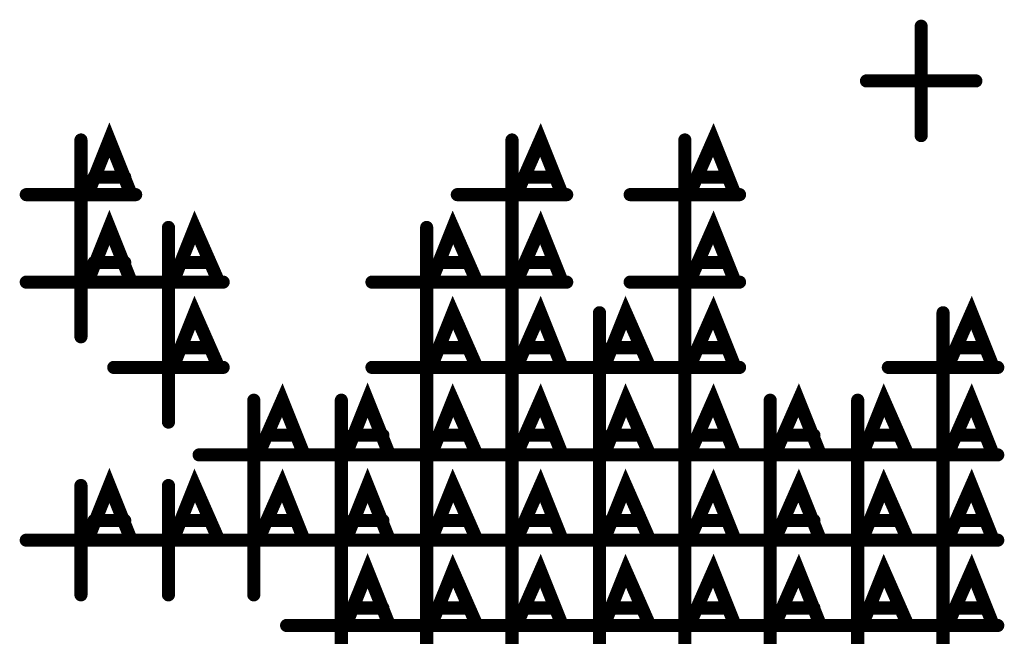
# Model space of a CAD drawing. Extents: x 28 to 61, y 24.9 to 46.
# Tile 28 of 86: x 37.893 to 38.343, y 31.591 to 31.873. Entities that reach past the tile are written whole.
import ezdxf

# ---------------------------------------------------------------- set-up
doc = ezdxf.new("R2010")
doc.units = 0
doc.layers.add('1', color=2, linetype='CONTINUOUS')

msp = doc.modelspace()

# ---------------------------------------------------------------- linework, layer by layer
at = {"layer": '1', "const_width": 0.003}
for points in [[(38.3065, 31.87, 1), (38.3035, 31.87, 1)], [(38.2815, 31.845, 1), (38.2785, 31.845, 1)], [(38.3315, 31.845, 1), (38.3285, 31.845, 1)], [(37.9225, 31.818, 1), (37.9195, 31.818, 1)], [(38.1195, 31.818, 1), (38.1165, 31.818, 1)], [(38.1985, 31.818, 1), (38.1955, 31.818, 1)], [(38.3065, 31.82, 1), (38.3035, 31.82, 1)], [(37.9285, 31.801, 1), (37.9255, 31.801, 1)], [(37.9425, 31.801, 1), (37.9395, 31.801, 1)], [(38.1255, 31.801, 1), (38.1225, 31.801, 1)], [(38.1385, 31.801, 1), (38.1355, 31.801, 1)], [(38.2045, 31.801, 1), (38.2015, 31.801, 1)], [(38.2175, 31.801, 1), (38.2145, 31.801, 1)], [(37.8975, 31.793, 1), (37.8945, 31.793, 1)], [(37.9255, 31.793, 1), (37.9225, 31.793, 1)], [(37.9455, 31.793, 1), (37.9425, 31.793, 1)], [(37.9475, 31.793, 1), (37.9445, 31.793, 1)], [(38.0945, 31.793, 1), (38.0915, 31.793, 1)], [(38.1215, 31.793, 1), (38.1185, 31.793, 1)], [(38.1425, 31.793, 1), (38.1395, 31.793, 1)], [(38.1445, 31.793, 1), (38.1415, 31.793, 1)], [(38.1735, 31.793, 1), (38.1705, 31.793, 1)], [(38.2005, 31.793, 1), (38.1975, 31.793, 1)], [(38.2215, 31.793, 1), (38.2185, 31.793, 1)], [(38.2235, 31.793, 1), (38.2205, 31.793, 1)], [(37.9225, 31.778, 1), (37.9195, 31.778, 1)], [(37.9625, 31.778, 1), (37.9595, 31.778, 1)], [(38.0805, 31.778, 1), (38.0775, 31.778, 1)], [(38.1195, 31.778, 1), (38.1165, 31.778, 1)], [(38.1985, 31.778, 1), (38.1955, 31.778, 1)], [(37.9225, 31.768, 1), (37.9195, 31.768, 1)], [(38.1195, 31.768, 1), (38.1165, 31.768, 1)], [(38.1985, 31.768, 1), (38.1955, 31.768, 1)], [(37.9285, 31.762, 1), (37.9255, 31.762, 1)], [(37.9425, 31.762, 1), (37.9395, 31.762, 1)], [(37.9685, 31.762, 1), (37.9655, 31.762, 1)], [(37.9815, 31.762, 1), (37.9785, 31.762, 1)], [(38.0865, 31.762, 1), (38.0835, 31.762, 1)], [(38.0995, 31.762, 1), (38.0965, 31.762, 1)], [(38.1255, 31.762, 1), (38.1225, 31.762, 1)], [(38.1385, 31.762, 1), (38.1355, 31.762, 1)], [(38.2045, 31.762, 1), (38.2015, 31.762, 1)], [(38.2175, 31.762, 1), (38.2145, 31.762, 1)], [(37.8975, 31.753, 1), (37.8945, 31.753, 1)], [(37.9255, 31.753, 1), (37.9225, 31.753, 1)], [(37.9375, 31.753, 1), (37.9345, 31.753, 1)], [(37.9455, 31.753, 1), (37.9425, 31.753, 1)], [(37.9475, 31.753, 1), (37.9445, 31.753, 1)], [(37.9645, 31.753, 1), (37.9615, 31.753, 1)], [(37.9855, 31.753, 1), (37.9825, 31.753, 1)], [(37.9875, 31.753, 1), (37.9845, 31.753, 1)], [(38.0555, 31.753, 1), (38.0525, 31.753, 1)], [(38.0825, 31.753, 1), (38.0795, 31.753, 1)], [(38.0945, 31.753, 1), (38.0915, 31.753, 1)], [(38.1035, 31.753, 1), (38.1005, 31.753, 1)], [(38.1055, 31.753, 1), (38.1025, 31.753, 1)], [(38.1215, 31.753, 1), (38.1185, 31.753, 1)], [(38.1425, 31.753, 1), (38.1395, 31.753, 1)], [(38.1445, 31.753, 1), (38.1415, 31.753, 1)], [(38.1735, 31.753, 1), (38.1705, 31.753, 1)], [(38.2005, 31.753, 1), (38.1975, 31.753, 1)], [(38.2215, 31.753, 1), (38.2185, 31.753, 1)], [(38.2235, 31.753, 1), (38.2205, 31.753, 1)], [(37.9625, 31.739, 1), (37.9595, 31.739, 1)], [(38.0805, 31.739, 1), (38.0775, 31.739, 1)], [(38.1195, 31.739, 1), (38.1165, 31.739, 1)], [(38.1595, 31.739, 1), (38.1565, 31.739, 1)], [(38.1985, 31.739, 1), (38.1955, 31.739, 1)], [(38.3165, 31.739, 1), (38.3135, 31.739, 1)], [(37.9225, 31.728, 1), (37.9195, 31.728, 1)], [(37.9625, 31.728, 1), (37.9595, 31.728, 1)], [(38.0805, 31.728, 1), (38.0775, 31.728, 1)], [(38.1195, 31.728, 1), (38.1165, 31.728, 1)], [(38.1985, 31.728, 1), (38.1955, 31.728, 1)], [(37.9685, 31.723, 1), (37.9655, 31.723, 1)], [(37.9815, 31.723, 1), (37.9785, 31.723, 1)], [(38.0865, 31.723, 1), (38.0835, 31.723, 1)], [(38.0995, 31.723, 1), (38.0965, 31.723, 1)], [(38.1255, 31.723, 1), (38.1225, 31.723, 1)], [(38.1385, 31.723, 1), (38.1355, 31.723, 1)], [(38.1645, 31.723, 1), (38.1615, 31.723, 1)], [(38.1785, 31.723, 1), (38.1755, 31.723, 1)], [(38.2045, 31.723, 1), (38.2015, 31.723, 1)], [(38.2175, 31.723, 1), (38.2145, 31.723, 1)], [(38.3225, 31.723, 1), (38.3195, 31.723, 1)], [(38.3355, 31.723, 1), (38.3325, 31.723, 1)], [(37.9375, 31.714, 1), (37.9345, 31.714, 1)], [(37.9645, 31.714, 1), (37.9615, 31.714, 1)], [(37.9855, 31.714, 1), (37.9825, 31.714, 1)], [(37.9875, 31.714, 1), (37.9845, 31.714, 1)], [(38.0555, 31.714, 1), (38.0525, 31.714, 1)], [(38.0825, 31.714, 1), (38.0795, 31.714, 1)], [(38.0945, 31.714, 1), (38.0915, 31.714, 1)], [(38.1035, 31.714, 1), (38.1005, 31.714, 1)], [(38.1055, 31.714, 1), (38.1025, 31.714, 1)], [(38.1215, 31.714, 1), (38.1185, 31.714, 1)], [(38.1345, 31.714, 1), (38.1315, 31.714, 1)], [(38.1425, 31.714, 1), (38.1395, 31.714, 1)], [(38.1445, 31.714, 1), (38.1415, 31.714, 1)], [(38.1615, 31.714, 1), (38.1585, 31.714, 1)], [(38.1735, 31.714, 1), (38.1705, 31.714, 1)], [(38.1825, 31.714, 1), (38.1795, 31.714, 1)], [(38.1845, 31.714, 1), (38.1815, 31.714, 1)], [(38.2005, 31.714, 1), (38.1975, 31.714, 1)], [(38.2215, 31.714, 1), (38.2185, 31.714, 1)], [(38.2235, 31.714, 1), (38.2205, 31.714, 1)], [(38.2915, 31.714, 1), (38.2885, 31.714, 1)], [(38.3185, 31.714, 1), (38.3155, 31.714, 1)], [(38.3395, 31.714, 1), (38.3365, 31.714, 1)], [(38.3415, 31.714, 1), (38.3385, 31.714, 1)], [(38.0015, 31.699, 1), (37.9985, 31.699, 1)], [(38.0415, 31.699, 1), (38.0385, 31.699, 1)], [(38.0805, 31.699, 1), (38.0775, 31.699, 1)], [(38.1195, 31.699, 1), (38.1165, 31.699, 1)], [(38.1595, 31.699, 1), (38.1565, 31.699, 1)], [(38.1985, 31.699, 1), (38.1955, 31.699, 1)], [(38.2375, 31.699, 1), (38.2345, 31.699, 1)], [(38.2775, 31.699, 1), (38.2745, 31.699, 1)], [(38.3165, 31.699, 1), (38.3135, 31.699, 1)], [(37.9625, 31.689, 1), (37.9595, 31.689, 1)], [(38.0805, 31.689, 1), (38.0775, 31.689, 1)], [(38.1195, 31.689, 1), (38.1165, 31.689, 1)], [(38.1595, 31.689, 1), (38.1565, 31.689, 1)], [(38.1985, 31.689, 1), (38.1955, 31.689, 1)], [(38.3165, 31.689, 1), (38.3135, 31.689, 1)], [(38.0075, 31.683, 1), (38.0045, 31.683, 1)], [(38.0205, 31.683, 1), (38.0175, 31.683, 1)], [(38.0465, 31.683, 1), (38.0435, 31.683, 1)], [(38.0605, 31.683, 1), (38.0575, 31.683, 1)], [(38.0865, 31.683, 1), (38.0835, 31.683, 1)], [(38.0995, 31.683, 1), (38.0965, 31.683, 1)], [(38.1255, 31.683, 1), (38.1225, 31.683, 1)], [(38.1385, 31.683, 1), (38.1355, 31.683, 1)], [(38.1645, 31.683, 1), (38.1615, 31.683, 1)], [(38.1785, 31.683, 1), (38.1755, 31.683, 1)], [(38.2045, 31.683, 1), (38.2015, 31.683, 1)], [(38.2175, 31.683, 1), (38.2145, 31.683, 1)], [(38.2435, 31.683, 1), (38.2405, 31.683, 1)], [(38.2575, 31.683, 1), (38.2545, 31.683, 1)], [(38.2835, 31.683, 1), (38.2805, 31.683, 1)], [(38.2965, 31.683, 1), (38.2935, 31.683, 1)], [(38.3225, 31.683, 1), (38.3195, 31.683, 1)], [(38.3355, 31.683, 1), (38.3325, 31.683, 1)], [(37.9765, 31.674, 1), (37.9735, 31.674, 1)], [(38.0035, 31.674, 1), (38.0005, 31.674, 1)], [(38.0165, 31.674, 1), (38.0135, 31.674, 1)], [(38.0245, 31.674, 1), (38.0215, 31.674, 1)], [(38.0265, 31.674, 1), (38.0235, 31.674, 1)], [(38.0435, 31.674, 1), (38.0405, 31.674, 1)], [(38.0555, 31.674, 1), (38.0525, 31.674, 1)], [(38.0635, 31.674, 1), (38.0605, 31.674, 1)], [(38.0665, 31.674, 1), (38.0635, 31.674, 1)], [(38.0825, 31.674, 1), (38.0795, 31.674, 1)], [(38.0945, 31.674, 1), (38.0915, 31.674, 1)], [(38.1035, 31.674, 1), (38.1005, 31.674, 1)], [(38.1055, 31.674, 1), (38.1025, 31.674, 1)], [(38.1215, 31.674, 1), (38.1185, 31.674, 1)], [(38.1345, 31.674, 1), (38.1315, 31.674, 1)], [(38.1425, 31.674, 1), (38.1395, 31.674, 1)], [(38.1445, 31.674, 1), (38.1415, 31.674, 1)], [(38.1615, 31.674, 1), (38.1585, 31.674, 1)], [(38.1735, 31.674, 1), (38.1705, 31.674, 1)], [(38.1825, 31.674, 1), (38.1795, 31.674, 1)], [(38.1845, 31.674, 1), (38.1815, 31.674, 1)], [(38.2005, 31.674, 1), (38.1975, 31.674, 1)], [(38.2125, 31.674, 1), (38.2095, 31.674, 1)], [(38.2215, 31.674, 1), (38.2185, 31.674, 1)], [(38.2235, 31.674, 1), (38.2205, 31.674, 1)], [(38.2395, 31.674, 1), (38.2365, 31.674, 1)], [(38.2525, 31.674, 1), (38.2495, 31.674, 1)], [(38.2605, 31.674, 1), (38.2575, 31.674, 1)], [(38.2625, 31.674, 1), (38.2595, 31.674, 1)], [(38.2795, 31.674, 1), (38.2765, 31.674, 1)], [(38.2915, 31.674, 1), (38.2885, 31.674, 1)], [(38.3005, 31.674, 1), (38.2975, 31.674, 1)], [(38.3025, 31.674, 1), (38.2995, 31.674, 1)], [(38.3185, 31.674, 1), (38.3155, 31.674, 1)], [(38.3395, 31.674, 1), (38.3365, 31.674, 1)], [(38.3415, 31.674, 1), (38.3385, 31.674, 1)], [(37.9225, 31.66, 1), (37.9195, 31.66, 1)], [(37.9625, 31.66, 1), (37.9595, 31.66, 1)], [(38.0015, 31.66, 1), (37.9985, 31.66, 1)], [(38.0415, 31.66, 1), (38.0385, 31.66, 1)], [(38.0805, 31.66, 1), (38.0775, 31.66, 1)], [(38.1195, 31.66, 1), (38.1165, 31.66, 1)], [(38.1595, 31.66, 1), (38.1565, 31.66, 1)], [(38.1985, 31.66, 1), (38.1955, 31.66, 1)], [(38.2375, 31.66, 1), (38.2345, 31.66, 1)], [(38.2775, 31.66, 1), (38.2745, 31.66, 1)], [(38.3165, 31.66, 1), (38.3135, 31.66, 1)], [(38.0015, 31.649, 1), (37.9985, 31.649, 1)], [(38.0415, 31.649, 1), (38.0385, 31.649, 1)], [(38.0805, 31.649, 1), (38.0775, 31.649, 1)], [(38.1195, 31.649, 1), (38.1165, 31.649, 1)], [(38.1595, 31.649, 1), (38.1565, 31.649, 1)], [(38.1985, 31.649, 1), (38.1955, 31.649, 1)], [(38.2375, 31.649, 1), (38.2345, 31.649, 1)], [(38.2775, 31.649, 1), (38.2745, 31.649, 1)], [(38.3165, 31.649, 1), (38.3135, 31.649, 1)], [(37.9285, 31.644, 1), (37.9255, 31.644, 1)], [(37.9425, 31.644, 1), (37.9395, 31.644, 1)], [(37.9685, 31.644, 1), (37.9655, 31.644, 1)], [(37.9815, 31.644, 1), (37.9785, 31.644, 1)], [(38.0075, 31.644, 1), (38.0045, 31.644, 1)], [(38.0205, 31.644, 1), (38.0175, 31.644, 1)], [(38.0465, 31.644, 1), (38.0435, 31.644, 1)], [(38.0605, 31.644, 1), (38.0575, 31.644, 1)], [(38.0865, 31.644, 1), (38.0835, 31.644, 1)], [(38.0995, 31.644, 1), (38.0965, 31.644, 1)], [(38.1255, 31.644, 1), (38.1225, 31.644, 1)], [(38.1385, 31.644, 1), (38.1355, 31.644, 1)], [(38.1645, 31.644, 1), (38.1615, 31.644, 1)], [(38.1785, 31.644, 1), (38.1755, 31.644, 1)], [(38.2045, 31.644, 1), (38.2015, 31.644, 1)], [(38.2175, 31.644, 1), (38.2145, 31.644, 1)], [(38.2435, 31.644, 1), (38.2405, 31.644, 1)], [(38.2575, 31.644, 1), (38.2545, 31.644, 1)], [(38.2835, 31.644, 1), (38.2805, 31.644, 1)], [(38.2965, 31.644, 1), (38.2935, 31.644, 1)], [(38.3225, 31.644, 1), (38.3195, 31.644, 1)], [(38.3355, 31.644, 1), (38.3325, 31.644, 1)], [(37.8975, 31.635, 1), (37.8945, 31.635, 1)], [(37.9255, 31.635, 1), (37.9225, 31.635, 1)], [(37.9375, 31.635, 1), (37.9345, 31.635, 1)], [(37.9455, 31.635, 1), (37.9425, 31.635, 1)], [(37.9475, 31.635, 1), (37.9445, 31.635, 1)], [(37.9645, 31.635, 1), (37.9615, 31.635, 1)], [(37.9765, 31.635, 1), (37.9735, 31.635, 1)], [(37.9855, 31.635, 1), (37.9825, 31.635, 1)], [(37.9875, 31.635, 1), (37.9845, 31.635, 1)], [(38.0035, 31.635, 1), (38.0005, 31.635, 1)], [(38.0165, 31.635, 1), (38.0135, 31.635, 1)], [(38.0245, 31.635, 1), (38.0215, 31.635, 1)], [(38.0265, 31.635, 1), (38.0235, 31.635, 1)], [(38.0435, 31.635, 1), (38.0405, 31.635, 1)], [(38.0555, 31.635, 1), (38.0525, 31.635, 1)], [(38.0635, 31.635, 1), (38.0605, 31.635, 1)], [(38.0665, 31.635, 1), (38.0635, 31.635, 1)], [(38.0825, 31.635, 1), (38.0795, 31.635, 1)], [(38.0945, 31.635, 1), (38.0915, 31.635, 1)], [(38.1035, 31.635, 1), (38.1005, 31.635, 1)], [(38.1055, 31.635, 1), (38.1025, 31.635, 1)], [(38.1215, 31.635, 1), (38.1185, 31.635, 1)], [(38.1345, 31.635, 1), (38.1315, 31.635, 1)], [(38.1425, 31.635, 1), (38.1395, 31.635, 1)], [(38.1445, 31.635, 1), (38.1415, 31.635, 1)], [(38.1615, 31.635, 1), (38.1585, 31.635, 1)], [(38.1735, 31.635, 1), (38.1705, 31.635, 1)], [(38.1825, 31.635, 1), (38.1795, 31.635, 1)], [(38.1845, 31.635, 1), (38.1815, 31.635, 1)], [(38.2005, 31.635, 1), (38.1975, 31.635, 1)], [(38.2125, 31.635, 1), (38.2095, 31.635, 1)], [(38.2215, 31.635, 1), (38.2185, 31.635, 1)], [(38.2235, 31.635, 1), (38.2205, 31.635, 1)], [(38.2395, 31.635, 1), (38.2365, 31.635, 1)], [(38.2525, 31.635, 1), (38.2495, 31.635, 1)], [(38.2605, 31.635, 1), (38.2575, 31.635, 1)], [(38.2625, 31.635, 1), (38.2595, 31.635, 1)], [(38.2795, 31.635, 1), (38.2765, 31.635, 1)], [(38.2915, 31.635, 1), (38.2885, 31.635, 1)], [(38.3005, 31.635, 1), (38.2975, 31.635, 1)], [(38.3025, 31.635, 1), (38.2995, 31.635, 1)], [(38.3185, 31.635, 1), (38.3155, 31.635, 1)], [(38.3395, 31.635, 1), (38.3365, 31.635, 1)], [(38.3415, 31.635, 1), (38.3385, 31.635, 1)], [(38.0415, 31.621, 1), (38.0385, 31.621, 1)], [(38.0805, 31.621, 1), (38.0775, 31.621, 1)], [(38.1195, 31.621, 1), (38.1165, 31.621, 1)], [(38.1595, 31.621, 1), (38.1565, 31.621, 1)], [(38.1985, 31.621, 1), (38.1955, 31.621, 1)], [(38.2375, 31.621, 1), (38.2345, 31.621, 1)], [(38.2775, 31.621, 1), (38.2745, 31.621, 1)], [(38.3165, 31.621, 1), (38.3135, 31.621, 1)], [(37.9225, 31.61, 1), (37.9195, 31.61, 1)], [(37.9625, 31.61, 1), (37.9595, 31.61, 1)], [(38.0015, 31.61, 1), (37.9985, 31.61, 1)], [(38.0415, 31.61, 1), (38.0385, 31.61, 1)], [(38.0805, 31.61, 1), (38.0775, 31.61, 1)], [(38.1195, 31.61, 1), (38.1165, 31.61, 1)], [(38.1595, 31.61, 1), (38.1565, 31.61, 1)], [(38.1985, 31.61, 1), (38.1955, 31.61, 1)], [(38.2375, 31.61, 1), (38.2345, 31.61, 1)], [(38.2775, 31.61, 1), (38.2745, 31.61, 1)], [(38.3165, 31.61, 1), (38.3135, 31.61, 1)], [(38.0465, 31.604, 1), (38.0435, 31.604, 1)], [(38.0605, 31.604, 1), (38.0575, 31.604, 1)], [(38.0865, 31.604, 1), (38.0835, 31.604, 1)], [(38.0995, 31.604, 1), (38.0965, 31.604, 1)], [(38.1255, 31.604, 1), (38.1225, 31.604, 1)], [(38.1385, 31.604, 1), (38.1355, 31.604, 1)], [(38.1645, 31.604, 1), (38.1615, 31.604, 1)], [(38.1785, 31.604, 1), (38.1755, 31.604, 1)], [(38.2045, 31.604, 1), (38.2015, 31.604, 1)], [(38.2175, 31.604, 1), (38.2145, 31.604, 1)], [(38.2435, 31.604, 1), (38.2405, 31.604, 1)], [(38.2575, 31.604, 1), (38.2545, 31.604, 1)], [(38.2835, 31.604, 1), (38.2805, 31.604, 1)], [(38.2965, 31.604, 1), (38.2935, 31.604, 1)], [(38.3225, 31.604, 1), (38.3195, 31.604, 1)], [(38.3355, 31.604, 1), (38.3325, 31.604, 1)], [(38.0165, 31.596, 1), (38.0135, 31.596, 1)], [(38.0435, 31.596, 1), (38.0405, 31.596, 1)], [(38.0555, 31.596, 1), (38.0525, 31.596, 1)], [(38.0635, 31.596, 1), (38.0605, 31.596, 1)], [(38.0665, 31.596, 1), (38.0635, 31.596, 1)], [(38.0825, 31.596, 1), (38.0795, 31.596, 1)], [(38.0945, 31.596, 1), (38.0915, 31.596, 1)], [(38.1035, 31.596, 1), (38.1005, 31.596, 1)], [(38.1055, 31.596, 1), (38.1025, 31.596, 1)], [(38.1215, 31.596, 1), (38.1185, 31.596, 1)], [(38.1345, 31.596, 1), (38.1315, 31.596, 1)], [(38.1425, 31.596, 1), (38.1395, 31.596, 1)], [(38.1445, 31.596, 1), (38.1415, 31.596, 1)], [(38.1615, 31.596, 1), (38.1585, 31.596, 1)], [(38.1735, 31.596, 1), (38.1705, 31.596, 1)], [(38.1825, 31.596, 1), (38.1795, 31.596, 1)], [(38.1845, 31.596, 1), (38.1815, 31.596, 1)], [(38.2005, 31.596, 1), (38.1975, 31.596, 1)], [(38.2125, 31.596, 1), (38.2095, 31.596, 1)], [(38.2215, 31.596, 1), (38.2185, 31.596, 1)], [(38.2235, 31.596, 1), (38.2205, 31.596, 1)], [(38.2395, 31.596, 1), (38.2365, 31.596, 1)], [(38.2525, 31.596, 1), (38.2495, 31.596, 1)], [(38.2605, 31.596, 1), (38.2575, 31.596, 1)], [(38.2625, 31.596, 1), (38.2595, 31.596, 1)], [(38.2795, 31.596, 1), (38.2765, 31.596, 1)], [(38.2915, 31.596, 1), (38.2885, 31.596, 1)], [(38.3005, 31.596, 1), (38.2975, 31.596, 1)], [(38.3025, 31.596, 1), (38.2995, 31.596, 1)], [(38.3185, 31.596, 1), (38.3155, 31.596, 1)], [(38.3395, 31.596, 1), (38.3365, 31.596, 1)], [(38.3415, 31.596, 1), (38.3385, 31.596, 1)]]:
    msp.add_lwpolyline(points, format="xyb", close=True, dxfattribs=at)
at = {"layer": '1', "const_width": 0.006}
for points in [[(38.305, 31.82), (38.305, 31.87)], [(38.28, 31.845), (38.33, 31.845)], [(37.924, 31.793), (37.934, 31.818), (37.944, 31.793)], [(38.12, 31.793), (38.131, 31.818), (38.141, 31.793)], [(38.199, 31.793), (38.21, 31.818), (38.22, 31.793)], [(37.921, 31.768), (37.921, 31.818)], [(38.118, 31.768), (38.118, 31.818)], [(38.197, 31.768), (38.197, 31.818)], [(37.941, 31.801), (37.927, 31.801)], [(38.137, 31.801), (38.124, 31.801)], [(38.216, 31.801), (38.203, 31.801)], [(37.896, 31.793), (37.946, 31.793)], [(38.093, 31.793), (38.143, 31.793)], [(38.172, 31.793), (38.222, 31.793)], [(37.924, 31.753), (37.934, 31.778), (37.944, 31.753)], [(37.963, 31.753), (37.973, 31.778), (37.984, 31.753)], [(38.081, 31.753), (38.091, 31.778), (38.102, 31.753)], [(38.12, 31.753), (38.131, 31.778), (38.141, 31.753)], [(38.199, 31.753), (38.21, 31.778), (38.22, 31.753)], [(37.921, 31.728), (37.921, 31.778)], [(37.961, 31.728), (37.961, 31.778)], [(38.079, 31.728), (38.079, 31.778)], [(38.118, 31.728), (38.118, 31.778)], [(38.197, 31.728), (38.197, 31.778)], [(37.941, 31.762), (37.927, 31.762)], [(37.98, 31.762), (37.967, 31.762)], [(38.098, 31.762), (38.085, 31.762)], [(38.137, 31.762), (38.124, 31.762)], [(38.216, 31.762), (38.203, 31.762)], [(37.896, 31.753), (37.946, 31.753)], [(37.936, 31.753), (37.986, 31.753)], [(38.054, 31.753), (38.104, 31.753)], [(38.093, 31.753), (38.143, 31.753)], [(38.172, 31.753), (38.222, 31.753)], [(37.963, 31.714), (37.973, 31.739), (37.984, 31.714)], [(38.081, 31.714), (38.091, 31.739), (38.102, 31.714)], [(38.12, 31.714), (38.131, 31.739), (38.141, 31.714)], [(38.16, 31.714), (38.17, 31.739), (38.181, 31.714)], [(38.199, 31.714), (38.21, 31.739), (38.22, 31.714)], [(38.317, 31.714), (38.328, 31.739), (38.338, 31.714)], [(37.961, 31.689), (37.961, 31.739)], [(38.079, 31.689), (38.079, 31.739)], [(38.118, 31.689), (38.118, 31.739)], [(38.158, 31.689), (38.158, 31.739)], [(38.197, 31.689), (38.197, 31.739)], [(38.315, 31.689), (38.315, 31.739)], [(37.98, 31.723), (37.967, 31.723)], [(38.098, 31.723), (38.085, 31.723)], [(38.137, 31.723), (38.124, 31.723)], [(38.177, 31.723), (38.163, 31.723)], [(38.216, 31.723), (38.203, 31.723)], [(38.334, 31.723), (38.321, 31.723)], [(37.936, 31.714), (37.986, 31.714)], [(38.054, 31.714), (38.104, 31.714)], [(38.093, 31.714), (38.143, 31.714)], [(38.133, 31.714), (38.183, 31.714)], [(38.172, 31.714), (38.222, 31.714)], [(38.29, 31.714), (38.34, 31.714)], [(38.042, 31.674), (38.052, 31.699), (38.062, 31.674)], [(38.002, 31.674), (38.013, 31.699), (38.023, 31.674)], [(38.081, 31.674), (38.091, 31.699), (38.102, 31.674)], [(38.12, 31.674), (38.131, 31.699), (38.141, 31.674)], [(38.16, 31.674), (38.17, 31.699), (38.181, 31.674)], [(38.199, 31.674), (38.21, 31.699), (38.22, 31.674)], [(38.238, 31.674), (38.249, 31.699), (38.259, 31.674)], [(38.278, 31.674), (38.288, 31.699), (38.299, 31.674)], [(38.317, 31.674), (38.328, 31.699), (38.338, 31.674)], [(38, 31.649), (38, 31.699)], [(38.04, 31.649), (38.04, 31.699)], [(38.079, 31.649), (38.079, 31.699)], [(38.118, 31.649), (38.118, 31.699)], [(38.158, 31.649), (38.158, 31.699)], [(38.197, 31.649), (38.197, 31.699)], [(38.236, 31.649), (38.236, 31.699)], [(38.276, 31.649), (38.276, 31.699)], [(38.315, 31.649), (38.315, 31.699)], [(38.019, 31.683), (38.006, 31.683)], [(38.059, 31.683), (38.045, 31.683)], [(38.098, 31.683), (38.085, 31.683)], [(38.137, 31.683), (38.124, 31.683)], [(38.177, 31.683), (38.163, 31.683)], [(38.216, 31.683), (38.203, 31.683)], [(38.256, 31.683), (38.242, 31.683)], [(38.295, 31.683), (38.282, 31.683)], [(38.334, 31.683), (38.321, 31.683)], [(37.975, 31.674), (38.025, 31.674)], [(38.015, 31.674), (38.065, 31.674)], [(38.054, 31.674), (38.104, 31.674)], [(38.093, 31.674), (38.143, 31.674)], [(38.133, 31.674), (38.183, 31.674)], [(38.172, 31.674), (38.222, 31.674)], [(38.211, 31.674), (38.261, 31.674)], [(38.251, 31.674), (38.301, 31.674)], [(38.29, 31.674), (38.34, 31.674)], [(37.924, 31.635), (37.934, 31.66), (37.944, 31.635)], [(37.963, 31.635), (37.973, 31.66), (37.984, 31.635)], [(38.002, 31.635), (38.013, 31.66), (38.023, 31.635)], [(38.042, 31.635), (38.052, 31.66), (38.062, 31.635)], [(38.081, 31.635), (38.091, 31.66), (38.102, 31.635)], [(38.12, 31.635), (38.131, 31.66), (38.141, 31.635)], [(38.16, 31.635), (38.17, 31.66), (38.181, 31.635)], [(38.199, 31.635), (38.21, 31.66), (38.22, 31.635)], [(38.238, 31.635), (38.249, 31.66), (38.259, 31.635)], [(38.278, 31.635), (38.288, 31.66), (38.299, 31.635)], [(38.317, 31.635), (38.328, 31.66), (38.338, 31.635)], [(37.921, 31.61), (37.921, 31.66)], [(37.961, 31.61), (37.961, 31.66)], [(38, 31.61), (38, 31.66)], [(38.04, 31.61), (38.04, 31.66)], [(38.079, 31.61), (38.079, 31.66)], [(38.118, 31.61), (38.118, 31.66)], [(38.158, 31.61), (38.158, 31.66)], [(38.197, 31.61), (38.197, 31.66)], [(38.236, 31.61), (38.236, 31.66)], [(38.276, 31.61), (38.276, 31.66)], [(38.315, 31.61), (38.315, 31.66)], [(37.941, 31.644), (37.927, 31.644)], [(37.98, 31.644), (37.967, 31.644)], [(38.019, 31.644), (38.006, 31.644)], [(38.059, 31.644), (38.045, 31.644)], [(38.098, 31.644), (38.085, 31.644)], [(38.137, 31.644), (38.124, 31.644)], [(38.177, 31.644), (38.163, 31.644)], [(38.216, 31.644), (38.203, 31.644)], [(38.256, 31.644), (38.242, 31.644)], [(38.295, 31.644), (38.282, 31.644)], [(38.334, 31.644), (38.321, 31.644)], [(37.896, 31.635), (37.946, 31.635)], [(37.936, 31.635), (37.986, 31.635)], [(37.975, 31.635), (38.025, 31.635)], [(38.015, 31.635), (38.065, 31.635)], [(38.054, 31.635), (38.104, 31.635)], [(38.093, 31.635), (38.143, 31.635)], [(38.133, 31.635), (38.183, 31.635)], [(38.172, 31.635), (38.222, 31.635)], [(38.211, 31.635), (38.261, 31.635)], [(38.251, 31.635), (38.301, 31.635)], [(38.29, 31.635), (38.34, 31.635)], [(38.042, 31.596), (38.052, 31.621), (38.062, 31.596)], [(38.081, 31.596), (38.091, 31.621), (38.102, 31.596)], [(38.12, 31.596), (38.131, 31.621), (38.141, 31.596)], [(38.16, 31.596), (38.17, 31.621), (38.181, 31.596)], [(38.199, 31.596), (38.21, 31.621), (38.22, 31.596)], [(38.238, 31.596), (38.249, 31.621), (38.259, 31.596)], [(38.278, 31.596), (38.288, 31.621), (38.299, 31.596)], [(38.317, 31.596), (38.328, 31.621), (38.338, 31.596)], [(38.04, 31.571), (38.04, 31.621)], [(38.079, 31.571), (38.079, 31.621)], [(38.118, 31.571), (38.118, 31.621)], [(38.158, 31.571), (38.158, 31.621)], [(38.197, 31.571), (38.197, 31.621)], [(38.236, 31.571), (38.236, 31.621)], [(38.276, 31.571), (38.276, 31.621)], [(38.315, 31.571), (38.315, 31.621)], [(38.059, 31.604), (38.045, 31.604)], [(38.098, 31.604), (38.085, 31.604)], [(38.137, 31.604), (38.124, 31.604)], [(38.177, 31.604), (38.163, 31.604)], [(38.216, 31.604), (38.203, 31.604)], [(38.256, 31.604), (38.242, 31.604)], [(38.295, 31.604), (38.282, 31.604)], [(38.334, 31.604), (38.321, 31.604)], [(38.015, 31.596), (38.065, 31.596)], [(38.054, 31.596), (38.104, 31.596)], [(38.093, 31.596), (38.143, 31.596)], [(38.133, 31.596), (38.183, 31.596)], [(38.172, 31.596), (38.222, 31.596)], [(38.211, 31.596), (38.261, 31.596)], [(38.251, 31.596), (38.301, 31.596)], [(38.29, 31.596), (38.34, 31.596)]]:
    msp.add_lwpolyline(points, dxfattribs=at)

doc.saveas('drawing.dxf')
